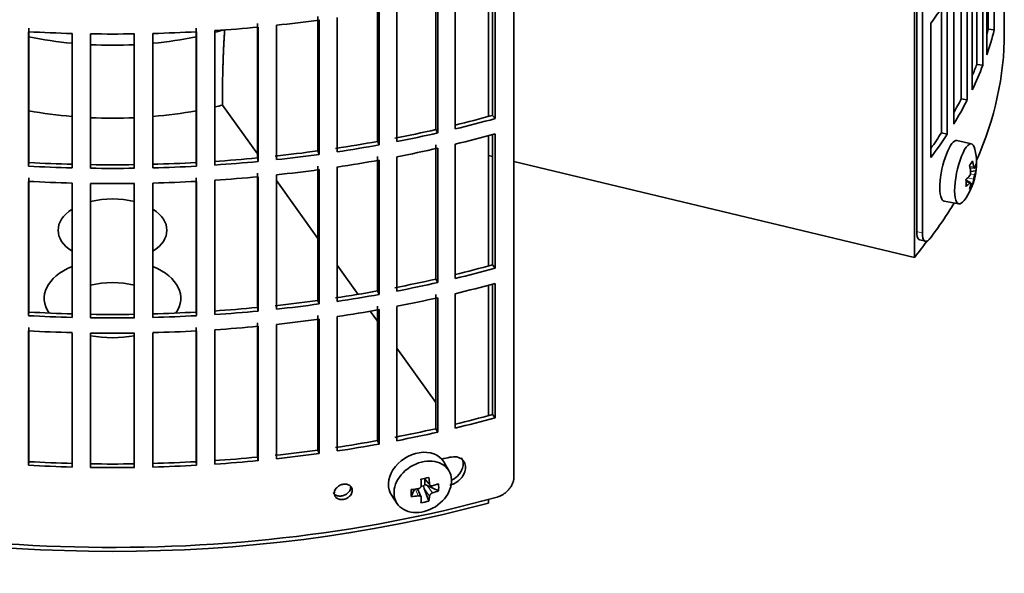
# Model space of a CAD drawing. Header units: millimetres. Extents: x 427 to 1319, y -2013 to 1724.
# Tile 5 of 30: x 1155 to 1313, y -1946 to -1857. Entities that reach past the tile are written whole.
import ezdxf

# ---------------------------------------------------------------- set-up
doc = ezdxf.new("R2010")
doc.units = ezdxf.units.MM
for name, color, linetype in [('M5X8_UNI7687', 7, 'Continuous'), ('VSI184-254_GIUNT', 7, 'Continuous'), ('VSI344-454_FILTR', 7, 'Continuous'), ('VSI344-454_SUPPO', 7, 'Continuous')]:
    doc.layers.add(name, color=color, linetype=linetype)

# ---------------------------------------------------------------- blocks, each defined once
blk = doc.blocks.new('SE4')
at = {"layer": 'M5X8_UNI7687', "color": 7, "linetype": 'Continuous', "lineweight": 35}
for p, q in [((1307.87, -1876.58), (1305.53, -1876.02)), ((1307.63, -1880.44), (1308.31, -1880.49)), ((1308.58, -1880.9), (1307.72, -1880.99)), ((1307.5, -1882.74), (1306.98, -1882.35)), ((1307.69, -1882.81), (1306.99, -1882.56)), ((1308.02, -1883.13), (1307.7, -1882.9)), ((1303.48, -1885.81), (1305.84, -1886.23)), ((1223.82, -1929.26), (1223.02, -1927.87)), ((1219.75, -1930.46), (1220.75, -1931.53)), ((1219.88, -1930.6), (1219.88, -1931.45)), ((1217.73, -1933.35), (1218.25, -1932.17)), ((1219.31, -1933.45), (1218.75, -1932.11)), ((1219.7, -1931.64), (1219.28, -1931.72)), ((1220.57, -1934.1), (1219.81, -1932.08)), ((1222.12, -1932.43), (1220.27, -1931.58)), ((1214.57, -1933.2), (1215.48, -1934.52))]:
    blk.add_line(p, q, dxfattribs=at)
at = {"layer": 'M5X8_UNI7687', "color": 4, "linetype": 'Continuous', "lineweight": 9}
for p, q in [((1307.58, -1880.22), (1308.21, -1880.27)), ((1308.21, -1882.24), (1307.27, -1882.03)), ((1307.69, -1881.41), (1308.38, -1881.57)), ((1307.56, -1882.88), (1306.99, -1882.68)), ((1219.84, -1930.44), (1220.66, -1931.31)), ((1218.86, -1933.26), (1218.4, -1932.16)), ((1220.66, -1933.28), (1219.81, -1932.08)), ((1220.27, -1931.58), (1221.13, -1932.78))]:
    blk.add_line(p, q, dxfattribs=at)
at = {"layer": 'M5X8_UNI7687', "color": 7, "linetype": 'Continuous', "lineweight": 35}
blk.add_arc((1298.67, -1879.69), 10, 323.0972, 13.1681, dxfattribs=at)
for centre, major_axis, ratio, start_param, end_param in [((1304.49, -1880.91), (1.03, 4.89), 0.279258, 0, 3.149676), ((1306.84, -1881.41), (-1.01, -4.83), 0.279258, 2.602715, 6.283185), ((1304.49, -1880.91), (1.03, 4.89), 0.279258, 6.275102, 6.283185), ((1300.74, -1882.63), (7.56, 5.34), 0.305094, -0.70884, -0.559147), ((1298.73, -1879.61), (7.78, -6.28), 0.739997, 0.659835, 0.774395), ((1298.63, -1879.77), (9.07, -4.21), 0.788675, 0.472009, 0.586568), ((1298.68, -1879.82), (9.95, 0.98), 0.550814, -0.283422, -0.168863), ((1299.69, -1881.79), (8.32, 4.07), 0.785719, 5.841156, 5.990848), ((1298.68, -1879.82), (9.95, 0.98), 0.550814, -0.64024, -0.525681), ((1298.68, -1879.56), (9.95, -1.02), 0.599492, 6.115611, 6.23017), ((1301.79, -1878.46), (3.38, -8.62), 0.459156, 0.788486, 0.938178), ((1298.68, -1879.56), (9.95, -1.02), 0.599492, -0.524392, -0.409833), ((1298.73, -1879.61), (7.78, -6.28), 0.739997, 0.303018, 0.417577), ((1300.74, -1877.62), (6.53, -6.56), 0.631658, 0.068863, 0.218555), ((1298.63, -1879.77), (9.07, -4.21), 0.788675, 0.115191, 0.22975), ((1306.84, -1881.41), (-1.01, -4.83), 0.279258, 0, 0.538878), ((1218.73, -1930.43), (4.23, 2.67), 0.767256, 0, 3.174849), ((1218.73, -1930.43), (4.23, 2.67), 0.767256, 6.249929, 6.283185), ((1217.36, -1930.77), (9.07, 1.85), 0.019763, -1.362564, -1.212872), ((1216.76, -1927.04), (1.53, -9.88), 0.211325, 1.060011, 1.174571), ((1216.46, -1927.1), (2.6, -9.66), 0.345066, 1.029371, 1.14393), ((1220.24, -1927.66), (-1.49, -9.14), 0.222064, -1.011937, -0.862245), ((1216.61, -1927.2), (9.99, 0.35), 0.508283, 4.80694, 4.9215), ((1220.11, -1931.75), (-0.426, -0.263), 0.771805, 4.793187, 5.319985), ((1220.28, -1931.99), (-0.389, 0.866), 0.498877, 0.936528, 1.454729), ((1220.28, -1931.99), (-0.787, 0.46), 0.398513, 4.948942, 5.467143), ((1216.61, -1927.2), (9.99, 0.35), 0.508283, -1.119427, -1.004868), ((1216.61, -1926.95), (9.99, -0.39), 0.642024, -1.076849, -0.96229), ((1214.48, -1928.87), (5.99, -7.06), 0.675161, 0.597011, 0.746703), ((1216.61, -1926.95), (9.99, -0.39), 0.642024, 4.849519, 4.964078), ((1216.76, -1927.04), (1.53, -9.88), 0.211325, 0.703193, 0.817753), ((1217.36, -1925.76), (8.01, -4.64), 0.916989, 5.413008, 5.5627), ((1216.46, -1927.1), (2.6, -9.66), 0.345066, 0.672553, 0.787113)]:
    blk.add_ellipse(centre, major_axis=major_axis, ratio=ratio, start_param=start_param, end_param=end_param, dxfattribs=at)
blk.add_ellipse((1219.58, -1931.79), major_axis=(-4.17, -2.63), ratio=0.767256, dxfattribs=at)
for points in [[(1308.21, -1880.27), (1308.22, -1880.29), (1308.22, -1880.31), (1308.23, -1880.35), (1308.23, -1880.38), (1308.24, -1880.41), (1308.25, -1880.43), (1308.26, -1880.45), (1308.28, -1880.47), (1308.29, -1880.48), (1308.3, -1880.49), (1308.31, -1880.49), (1308.32, -1880.49), (1308.34, -1880.48), (1308.35, -1880.47), (1308.36, -1880.46), (1308.37, -1880.44), (1308.38, -1880.42), (1308.38, -1880.41)], [(1307.56, -1881.72), (1307.57, -1881.71), (1307.58, -1881.69), (1307.6, -1881.66), (1307.62, -1881.62), (1307.64, -1881.59), (1307.66, -1881.55), (1307.67, -1881.51), (1307.69, -1881.46), (1307.7, -1881.41), (1307.71, -1881.36), (1307.72, -1881.32), (1307.73, -1881.27), (1307.73, -1881.22), (1307.73, -1881.18), (1307.73, -1881.13), (1307.73, -1881.09), (1307.73, -1881.06), (1307.73, -1881.04)], [(1308.38, -1881.57), (1308.38, -1881.58), (1308.37, -1881.6), (1308.36, -1881.63), (1308.35, -1881.67), (1308.34, -1881.7), (1308.32, -1881.75), (1308.31, -1881.79), (1308.3, -1881.84), (1308.29, -1881.88), (1308.28, -1881.93), (1308.26, -1881.98), (1308.25, -1882.03), (1308.24, -1882.07), (1308.23, -1882.12), (1308.23, -1882.16), (1308.22, -1882.2), (1308.22, -1882.23), (1308.21, -1882.24)], [(1307.73, -1883.01), (1307.73, -1883), (1307.73, -1882.98), (1307.73, -1882.94), (1307.73, -1882.91), (1307.73, -1882.89), (1307.73, -1882.86), (1307.72, -1882.84), (1307.71, -1882.83), (1307.7, -1882.81), (1307.69, -1882.81), (1307.67, -1882.8), (1307.66, -1882.8), (1307.64, -1882.81), (1307.62, -1882.82), (1307.6, -1882.84), (1307.58, -1882.85), (1307.57, -1882.87), (1307.56, -1882.88)], [(1218.86, -1932.1), (1218.87, -1932.09), (1218.91, -1932.09), (1218.95, -1932.07), (1219, -1932.06), (1219.04, -1932.04), (1219.08, -1932.01), (1219.12, -1931.99), (1219.16, -1931.95), (1219.2, -1931.92), (1219.23, -1931.88), (1219.25, -1931.84), (1219.28, -1931.8), (1219.3, -1931.76), (1219.31, -1931.72), (1219.32, -1931.68), (1219.32, -1931.64), (1219.33, -1931.61), (1219.32, -1931.59)], [(1220.66, -1931.31), (1220.66, -1931.33), (1220.66, -1931.36), (1220.67, -1931.4), (1220.69, -1931.43), (1220.7, -1931.47), (1220.72, -1931.5), (1220.75, -1931.53), (1220.77, -1931.56), (1220.81, -1931.58), (1220.84, -1931.6), (1220.88, -1931.62), (1220.92, -1931.63), (1220.96, -1931.63), (1221, -1931.64), (1221.04, -1931.64), (1221.08, -1931.63), (1221.11, -1931.62), (1221.13, -1931.62)], [(1221.13, -1932.78), (1221.11, -1932.78), (1221.08, -1932.79), (1221.04, -1932.81), (1221, -1932.83), (1220.96, -1932.86), (1220.92, -1932.88), (1220.88, -1932.91), (1220.84, -1932.95), (1220.81, -1932.98), (1220.77, -1933.02), (1220.75, -1933.06), (1220.72, -1933.09), (1220.7, -1933.13), (1220.69, -1933.17), (1220.67, -1933.21), (1220.66, -1933.24), (1220.66, -1933.27), (1220.66, -1933.28)], [(1219.32, -1933.56), (1219.33, -1933.55), (1219.32, -1933.53), (1219.32, -1933.49), (1219.31, -1933.46), (1219.3, -1933.43), (1219.28, -1933.4), (1219.25, -1933.37), (1219.23, -1933.34), (1219.2, -1933.32), (1219.16, -1933.3), (1219.12, -1933.28), (1219.08, -1933.27), (1219.04, -1933.26), (1219, -1933.25), (1218.95, -1933.25), (1218.91, -1933.25), (1218.87, -1933.25), (1218.86, -1933.26)]]:
    blk.add_open_spline(points, degree=3, dxfattribs=at)
at = {"layer": 'VSI184-254_GIUNT', "color": 7, "linetype": 'Continuous', "lineweight": 35}
for start_param, end_param in [(-1.14036, -1.10355), (4.365036, 4.547129), (4.877649, 5.059742), (4.62322, 4.801558)]:
    blk.add_ellipse((1169.65, -1837.88), major_axis=(39.5, 0), ratio=0.57735, start_param=start_param, end_param=end_param, dxfattribs=at)
at = {"layer": 'VSI344-454_FILTR', "color": 7, "linetype": 'Continuous', "lineweight": 35}
for p, q in [((1234.24, -1930.23), (1234.24, -1708.96)), ((1299.96, -1890.94), (1299.96, -1750.44)), ((1299.06, -1890.69), (1299.06, -1751.18)), ((1311.53, -1858.22), (1311.53, -1836.59)), ((1310.31, -1862.22), (1310.31, -1840.58)), ((1310.55, -1858.12), (1310.55, -1839.89)), ((1309.69, -1863.91), (1309.69, -1842.27)), ((1308.72, -1863.77), (1308.72, -1844.62)), ((1307.99, -1867.85), (1307.99, -1846.21)), ((1307.17, -1869.5), (1307.17, -1847.87)), ((1306.22, -1869.32), (1306.22, -1849.64)), ((1230.8, -1871.98), (1230.8, -1850.98)), ((1231.21, -1872.5), (1231.21, -1850.87)), ((1305, -1873.37), (1305, -1851.73)), ((1221.67, -1874.26), (1221.67, -1852.62)), ((1222.02, -1874.8), (1222.02, -1853.16)), ((1224.78, -1874.16), (1224.78, -1852.52)), ((1303.97, -1874.98), (1303.97, -1853.35)), ((1212.29, -1876.17), (1212.29, -1854.53)), ((1212.57, -1876.72), (1212.57, -1855.09)), ((1215.41, -1876.19), (1215.41, -1854.55)), ((1303.05, -1874.77), (1303.05, -1854.73)), ((1313.15, -1858.7), (1313.15, -1853.8)), ((1202.71, -1877.69), (1202.71, -1856.06)), ((1202.91, -1878.26), (1202.91, -1856.62)), ((1205.81, -1877.84), (1205.81, -1856.21)), ((1156.2, -1879.57), (1156.2, -1857.93)), ((1183.09, -1879.57), (1183.09, -1857.93)), ((1186.13, -1879.97), (1186.13, -1858.33)), ((1192.96, -1878.83), (1192.96, -1857.19)), ((1193.09, -1879.4), (1193.09, -1857.77)), ((1196.03, -1879.1), (1196.03, -1857.47)), ((1301.34, -1878.75), (1301.34, -1857.11)), ((1310.55, -1858.12), (1311.53, -1858.22)), ((1156.13, -1880.15), (1156.13, -1858.51)), ((1163.15, -1880.43), (1163.15, -1858.79)), ((1166.13, -1880.49), (1166.13, -1858.85)), ((1173.16, -1880.49), (1173.16, -1858.85)), ((1176.14, -1880.43), (1176.14, -1858.79)), ((1183.16, -1880.15), (1183.16, -1858.51)), ((1308.72, -1863.77), (1309.69, -1863.91)), ((1306.22, -1869.32), (1307.17, -1869.5)), ((1230.8, -1871.98), (1231.21, -1872.5)), ((1221.67, -1874.26), (1222.02, -1874.8)), ((1230.8, -1896.06), (1230.8, -1875.07)), ((1231.21, -1896.59), (1231.21, -1874.95)), ((1303.05, -1874.77), (1303.97, -1874.98)), ((1212.29, -1876.17), (1212.57, -1876.72)), ((1221.67, -1898.35), (1221.67, -1876.71)), ((1222.02, -1898.89), (1222.02, -1877.25)), ((1224.78, -1898.24), (1224.78, -1876.61)), ((1192.96, -1878.83), (1193.09, -1879.4)), ((1202.71, -1877.69), (1202.91, -1878.26)), ((1212.29, -1900.25), (1212.29, -1878.62)), ((1215.41, -1900.28), (1215.41, -1878.64)), ((1156.2, -1879.57), (1156.13, -1880.15)), ((1183.09, -1879.57), (1183.16, -1880.15)), ((1202.71, -1901.78), (1202.71, -1880.14)), ((1205.81, -1901.93), (1205.81, -1880.29)), ((1212.57, -1900.81), (1212.57, -1879.17)), ((1156.2, -1903.66), (1156.2, -1882.02)), ((1183.09, -1903.66), (1183.09, -1882.02)), ((1192.96, -1902.92), (1192.96, -1881.28)), ((1193.09, -1903.49), (1193.09, -1881.85)), ((1196.03, -1903.19), (1196.03, -1881.55)), ((1202.91, -1902.35), (1202.91, -1880.71)), ((1156.13, -1904.23), (1156.13, -1882.6)), ((1163.15, -1904.52), (1163.15, -1882.88)), ((1166.13, -1904.58), (1166.13, -1882.94)), ((1173.16, -1904.58), (1173.16, -1882.94)), ((1176.14, -1904.52), (1176.14, -1882.88)), ((1183.16, -1904.23), (1183.16, -1882.6)), ((1186.13, -1904.05), (1186.13, -1882.42)), ((1299.54, -1892.02), (1300.44, -1892.26)), ((1230.8, -1896.06), (1231.21, -1896.59)), ((1221.67, -1898.35), (1222.02, -1898.89)), ((1230.8, -1920.15), (1230.8, -1899.15)), ((1231.21, -1920.68), (1231.21, -1899.04)), ((1212.29, -1900.25), (1212.57, -1900.81)), ((1221.67, -1922.43), (1221.67, -1900.8)), ((1224.78, -1922.33), (1224.78, -1900.69)), ((1202.71, -1901.78), (1202.91, -1902.35)), ((1212.29, -1924.34), (1212.29, -1902.7)), ((1215.41, -1924.36), (1215.41, -1902.73)), ((1222.02, -1922.98), (1222.02, -1901.34)), ((1156.2, -1903.66), (1156.13, -1904.23)), ((1183.09, -1903.66), (1183.16, -1904.23)), ((1192.96, -1902.92), (1193.09, -1903.49)), ((1202.71, -1925.87), (1202.71, -1904.23)), ((1212.57, -1924.9), (1212.57, -1903.26)), ((1192.96, -1927), (1192.96, -1905.37)), ((1196.03, -1927.28), (1196.03, -1905.64)), ((1202.91, -1926.43), (1202.91, -1904.8)), ((1205.81, -1926.02), (1205.81, -1904.38)), ((1156.13, -1928.32), (1156.13, -1906.68)), ((1156.2, -1927.75), (1156.2, -1906.11)), ((1163.15, -1928.6), (1163.15, -1906.97)), ((1166.13, -1928.66), (1166.13, -1907.03)), ((1173.16, -1928.66), (1173.16, -1907.03)), ((1176.14, -1928.6), (1176.14, -1906.97)), ((1183.09, -1927.75), (1183.09, -1906.11)), ((1183.16, -1928.32), (1183.16, -1906.68)), ((1186.13, -1928.14), (1186.13, -1906.5)), ((1193.09, -1927.58), (1193.09, -1905.94)), ((1230.8, -1920.15), (1231.21, -1920.68)), ((1221.67, -1922.43), (1222.02, -1922.98)), ((1212.29, -1924.34), (1212.57, -1924.9)), ((1202.71, -1925.87), (1202.91, -1926.43)), ((1156.2, -1927.75), (1156.13, -1928.32)), ((1183.09, -1927.75), (1183.16, -1928.32)), ((1192.96, -1927), (1193.09, -1927.58))]:
    blk.add_line(p, q, dxfattribs=at)
at = {"layer": 'VSI344-454_FILTR', "color": 4, "linetype": 'Continuous', "lineweight": 9}
for p, q in [((1299.96, -1890.94), (1299.06, -1890.69)), ((1208.23, -1932.37), (1207.97, -1931.82))]:
    blk.add_line(p, q, dxfattribs=at)
at = {"layer": 'VSI344-454_FILTR', "color": 7, "linetype": 'Continuous', "lineweight": 35}
for centre, radius, start, end in [((1169.65, -1610.38), 248.5, 269.189, 270.811), ((1169.65, -1633.17), 246.77, 269.1833, 270.8167), ((1169.65, -1632.02), 248.5, 269.189, 270.811), ((1169.65, -1634.47), 248.5, 269.189, 270.811), ((1169.65, -1657.26), 246.77, 269.1833, 270.8167), ((1169.65, -1656.1), 248.5, 269.189, 270.811), ((1169.65, -1658.55), 248.5, 269.189, 270.811), ((1169.65, -1681.35), 246.77, 269.1833, 270.8167), ((1169.65, -1680.19), 248.5, 269.189, 270.811)]:
    blk.add_arc(centre, radius, start, end, dxfattribs=at)
for centre, major_axis, start_param, end_param in [((1169.65, -1824.2), (143.5, 0), -0.40848, -0.359465), ((1169.65, -1776.03), (143.5, 0), -1.385871, -1.336842), ((1169.65, -1776.03), (143.5, 0), -1.455685, -1.406655), ((1169.65, -1845.84), (142.5, 0), -0.160574, -0.149853), ((1169.65, -1845.84), (143.5, 0), -0.199041, -0.150025), ((1169.65, -1858.7), (143.5, 0), 3.141593, 5.158357), ((1169.65, -1776.03), (-143.5, 0), 1.476469, 1.525498), ((1169.65, -1776.03), (143.5, 0), 4.757688, 4.806717), ((1169.65, -1858.7), (-143.5, 0), 2.890798, 3.141593), ((1169.65, -1845.84), (142.5, 0), -0.24208, -0.219666), ((1169.65, -1845.84), (143.5, 0), -0.268854, -0.219838), ((1169.65, -1845.84), (142.5, 0), -0.318145, -0.28948), ((1169.65, -1845.84), (143.5, 0), -0.338667, -0.289652), ((1169.65, -1797.67), (142.5, 0), -1.17351, -1.127231), ((1169.65, -1797.67), (143.5, 0), -1.176432, -1.127403), ((1169.65, -1797.67), (142.5, 0), -1.246417, -1.197044), ((1169.65, -1797.67), (143.5, 0), -1.246245, -1.197216), ((1169.65, -1800.12), (143.5, 0), -1.176432, -1.127403), ((1169.65, -1845.84), (142.5, 0), -0.39195, -0.359293), ((1169.65, -1845.84), (143.5, 0), -0.40848, -0.359465), ((1169.65, -1797.67), (142.5, 0), -1.31623, -1.266857), ((1169.65, -1797.67), (143.5, 0), -1.316058, -1.267029), ((1169.65, -1800.12), (143.5, 0), -1.246245, -1.197216), ((1169.65, -1797.67), (142.5, 0), -1.455857, -1.406483), ((1169.65, -1797.67), (142.5, 0), -1.386044, -1.33667), ((1169.65, -1797.67), (143.5, 0), -1.385871, -1.336842), ((1169.65, -1797.67), (-143.5, 0), 1.476469, 1.525498), ((1169.65, -1797.67), (-142.5, 0), 1.476296, 1.52567), ((1169.65, -1797.67), (142.5, 0), 4.757515, 4.806889), ((1169.65, -1797.67), (143.5, 0), 4.757688, 4.806717), ((1169.65, -1797.67), (143.5, 0), -1.455685, -1.406655), ((1169.65, -1800.12), (143.5, 0), -1.316058, -1.267029), ((1169.65, -1800.12), (143.5, 0), -1.455685, -1.406655), ((1169.65, -1800.12), (143.5, 0), -1.385871, -1.336842), ((1169.65, -1800.12), (-143.5, 0), 1.476469, 1.525498), ((1169.65, -1800.12), (143.5, 0), 4.757688, 4.806717), ((1169.65, -1858.7), (-143.5, 0), -3.552654, -3.478605), ((1169.65, -1821.75), (142.5, 0), -1.17351, -1.127231), ((1169.65, -1821.75), (143.5, 0), -1.176432, -1.127403), ((1169.65, -1821.75), (142.5, 0), -1.246417, -1.197044), ((1169.65, -1821.75), (143.5, 0), -1.246245, -1.197216), ((1169.65, -1824.2), (143.5, 0), -1.176432, -1.127403), ((1169.65, -1821.75), (142.5, 0), -1.31623, -1.266857), ((1169.65, -1821.75), (143.5, 0), -1.316058, -1.267029), ((1169.65, -1821.75), (142.5, 0), -1.386044, -1.33667), ((1169.65, -1821.75), (143.5, 0), -1.385871, -1.336842), ((1169.65, -1824.2), (143.5, 0), -1.246245, -1.197216), ((1169.65, -1821.75), (-143.5, 0), 1.476469, 1.525498), ((1169.65, -1821.75), (-142.5, 0), 1.476296, 1.52567), ((1169.65, -1821.75), (142.5, 0), 4.757515, 4.806889), ((1169.65, -1821.75), (143.5, 0), 4.757688, 4.806717), ((1169.65, -1821.75), (142.5, 0), -1.455857, -1.406483), ((1169.65, -1821.75), (143.5, 0), -1.455685, -1.406655), ((1169.65, -1824.2), (143.5, 0), -1.316058, -1.267029), ((1169.65, -1824.2), (143.5, 0), -1.385871, -1.336842), ((1169.65, -1824.2), (-143.5, 0), 1.476469, 1.525498), ((1169.65, -1824.2), (143.5, 0), 4.757688, 4.806717), ((1169.65, -1824.2), (143.5, 0), -1.455685, -1.406655), ((1169.65, -1845.84), (142.5, 0), -1.17351, -1.127231), ((1169.65, -1845.84), (143.5, 0), -1.176432, -1.127403), ((1169.65, -1845.84), (142.5, 0), -1.246417, -1.197044), ((1169.65, -1845.84), (143.5, 0), -1.246245, -1.197216), ((1169.65, -1845.84), (142.5, 0), -1.31623, -1.266857), ((1169.65, -1845.84), (143.5, 0), -1.316058, -1.267029), ((1169.65, -1845.84), (142.5, 0), -1.386044, -1.33667), ((1169.65, -1845.84), (143.5, 0), -1.385871, -1.336842), ((1169.65, -1845.84), (-142.5, 0), 1.476296, 1.52567), ((1169.65, -1845.84), (142.5, 0), 4.757515, 4.806889), ((1169.65, -1845.84), (142.5, 0), -1.455857, -1.406483), ((1169.65, -1845.84), (143.5, 0), -1.455685, -1.406655), ((1169.65, -1850.33), (143.5, 0), -1.192685, -1.182853), ((1169.65, -1845.84), (-143.5, 0), 1.476469, 1.525498), ((1169.65, -1845.84), (143.5, 0), 4.757688, 4.806717)]:
    blk.add_ellipse(centre, major_axis=major_axis, ratio=0.57735, start_param=start_param, end_param=end_param, dxfattribs=at)
for points, knots in [([(1299.54, -1892.02), (1299.5, -1892.01), (1299.4, -1891.96), (1299.26, -1891.81), (1299.16, -1891.57), (1299.11, -1891.34), (1299.08, -1891.15), (1299.06, -1890.93), (1299.06, -1890.77), (1299.06, -1890.69)], [0.4220372, 0.4220372, 0.4220372, 0.4220372, 0.49974, 0.6239375, 0.7501535, 0.8127421, 0.8748331, 0.9370469, 1, 1, 1, 1]), ([(1299.96, -1890.94), (1299.97, -1890.98), (1299.97, -1891.07), (1299.97, -1891.2), (1299.98, -1891.33), (1300, -1891.44), (1300.01, -1891.55), (1300.03, -1891.66), (1300.08, -1891.83), (1300.17, -1892.05), (1300.32, -1892.23), (1300.51, -1892.29), (1300.69, -1892.25), (1300.84, -1892.16), (1300.96, -1892.07), (1301.07, -1891.95), (1301.15, -1891.86), (1301.19, -1891.81)], [0, 0, 0, 0, 0.036092, 0.07186, 0.10742, 0.142884, 0.178369, 0.213992, 0.249865, 0.376032, 0.500265, 0.624304, 0.750267, 0.812832, 0.874898, 0.937082, 1, 1, 1, 1]), ([(1223.93, -1931.51), (1224.07, -1931.47), (1224.36, -1931.39), (1224.79, -1931.19), (1225.2, -1930.92), (1225.59, -1930.59), (1225.96, -1930.15), (1226.34, -1929.5), (1226.54, -1928.66), (1226.36, -1927.92), (1225.9, -1927.3), (1225.11, -1926.88), (1224.31, -1926.98), (1223.93, -1927.02)], [0, 0, 0, 0, 0.053459, 0.108873, 0.166241, 0.225564, 0.286842, 0.368684, 0.501097, 0.624779, 0.701219, 0.857925, 1, 1, 1, 1]), ([(1225.75, -1927.11), (1225.79, -1927.16), (1225.98, -1927.45), (1226.14, -1928.09), (1225.96, -1928.91), (1225.5, -1929.76), (1224.89, -1930.38), (1224.36, -1930.66), (1224.21, -1930.72)], [0.3390411, 0.3390411, 0.3390411, 0.3390411, 0.3686839, 0.5010967, 0.6247787, 0.7012187, 0.8579249, 0.9145567, 0.9145567, 0.9145567, 0.9145567]), ([(1231.54, -1933.45), (1231.59, -1933.43), (1231.7, -1933.4), (1231.85, -1933.35), (1232, -1933.29), (1232.14, -1933.22), (1232.29, -1933.14), (1232.43, -1933.06), (1232.69, -1932.9), (1233.05, -1932.62), (1233.46, -1932.2), (1233.8, -1931.73), (1234, -1931.32), (1234.12, -1930.98), (1234.19, -1930.73), (1234.23, -1930.48), (1234.23, -1930.31), (1234.24, -1930.23)], [0, 0, 0, 0, 0.036074, 0.071835, 0.107394, 0.142867, 0.178369, 0.214015, 0.24992, 0.375515, 0.499618, 0.623903, 0.749864, 0.812552, 0.874725, 0.937001, 1, 1, 1, 1]), ([(1205.16, -1932.68), (1205.19, -1932.73), (1205.28, -1932.88), (1205.52, -1933.11), (1205.95, -1933.29), (1206.52, -1933.3), (1207.08, -1933.12), (1207.52, -1932.82), (1207.79, -1932.47), (1207.95, -1932.15), (1207.97, -1931.93), (1207.97, -1931.82)], [0.112332, 0.112332, 0.112332, 0.112332, 0.1651632, 0.2496847, 0.3738706, 0.4991399, 0.6219592, 0.7454545, 0.8313176, 0.915596, 1, 1, 1, 1]), ([(1205.34, -1932.82), (1205.35, -1932.71), (1205.36, -1932.49), (1205.52, -1932.17), (1205.8, -1931.83), (1206.23, -1931.52), (1206.8, -1931.35), (1207.36, -1931.35), (1207.84, -1931.55), (1208.18, -1931.9), (1208.21, -1932.22), (1208.23, -1932.37)], [0, 0, 0, 0, 0.084454, 0.168831, 0.25477, 0.378375, 0.501304, 0.626685, 0.750981, 0.875806, 1, 1, 1, 1]), ([(1208.23, -1932.37), (1208.22, -1932.48), (1208.21, -1932.7), (1208.05, -1933.03), (1207.78, -1933.37), (1207.34, -1933.68), (1206.78, -1933.86), (1206.21, -1933.85), (1205.73, -1933.65), (1205.4, -1933.29), (1205.36, -1932.98), (1205.34, -1932.82)], [0, 0, 0, 0, 0.084454, 0.168831, 0.25477, 0.378375, 0.501304, 0.626685, 0.750981, 0.875806, 1, 1, 1, 1])]:
    blk.add_open_spline(points, degree=3, knots=knots, dxfattribs=at)
at = {"layer": 'VSI344-454_SUPPO', "color": 7, "linetype": 'Continuous', "lineweight": 35}
for p, q in [((1298.67, -1894.84), (1298.67, -1751.49)), ((1230.13, -1872.16), (1230.13, -1851.16)), ((1187.33, -1870.15), (1187.33, -1870.34)), ((1187.33, -1870.34), (1192.96, -1878.19)), ((1230.13, -1896.25), (1230.13, -1875.25)), ((1230.8, -1878.61), (1230.13, -1878.45)), ((1298.67, -1894.84), (1234.24, -1879.43)), ((1196.03, -1882.48), (1202.71, -1891.78)), ((1205.81, -1896.1), (1209.18, -1900.8)), ((1230.13, -1920.33), (1230.13, -1899.33)), ((1211.13, -1903.52), (1212.29, -1905.14)), ((1215.41, -1909.48), (1221.67, -1918.22)), ((1230.13, -1934.42), (1230.13, -1933.83))]:
    blk.add_line(p, q, dxfattribs=at)
for centre, major_axis, start_param, end_param in [((1169.65, -1846.45), (45, 0), -1.195801, -1.166986), ((1169.65, -1846.45), (45, 0), 4.408949, 4.56748), ((1169.65, -1846.45), (45, 0), 4.634142, 4.790635), ((1169.65, -1846.45), (45, 0), 4.857298, 5.015829), ((1169.65, -1890.48), (8.75, 0), 1.157096, 1.984496), ((1169.65, -1890.48), (8.75, 0), 2.407803, 3.875383), ((1169.65, -1890.48), (8.75, 0), -0.73379, 0.73379), ((1169.65, -1859.92), (-142.5, 0), -3.579922, -3.543704), ((1169.65, -1901.44), (-11, 0), -0.938824, 0.382349), ((1169.65, -1901.44), (-11, 0), 2.759244, 4.080416), ((1169.65, -1903.95), (8.75, 0), 1.157096, 1.984496), ((1169.65, -1901.44), (-11, 0), 1.245307, 1.896286), ((1169.65, -1859.92), (-142.5, 0), 1.132467, 2.009125)]:
    blk.add_ellipse(centre, major_axis=major_axis, ratio=0.57735, start_param=start_param, end_param=end_param, dxfattribs=at)
blk.add_open_spline([(1187.7, -1858.13), (1187.33, -1863.85), (1187.33, -1870.15)], degree=2, dxfattribs=at)

msp = doc.modelspace()

# ---------------------------------------------------------------- block references
msp.add_blockref('SE4', (0, 0))

doc.saveas('drawing.dxf')
